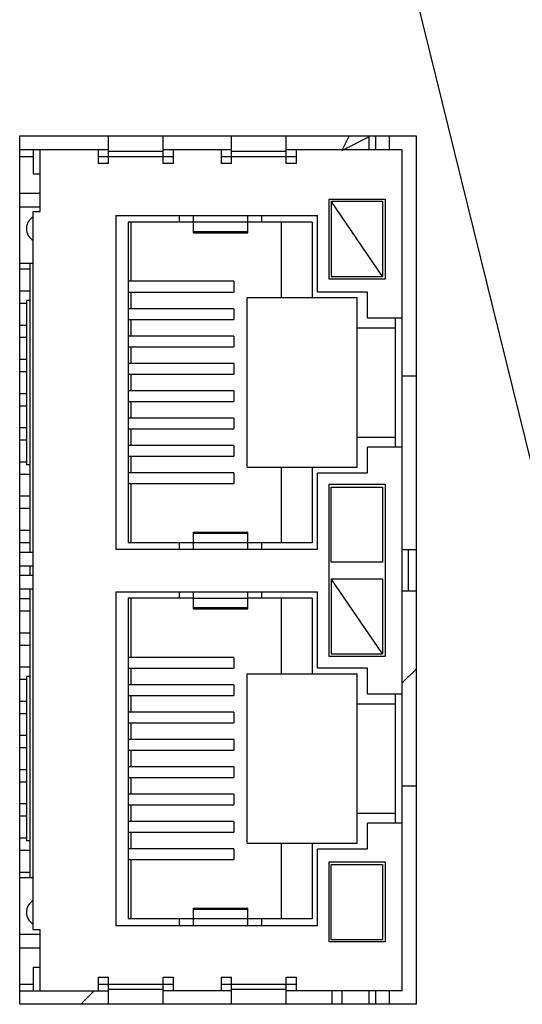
# Model space of a CAD drawing. Header units: inches. Extents: x 0 to 34, y 0 to 22.
# Tile 104 of 133: x 13.649 to 14.385, y 18.063 to 19.503. Entities that reach past the tile are written whole.
import ezdxf

# ---------------------------------------------------------------- set-up
doc = ezdxf.new("R2010")
doc.units = ezdxf.units.IN
doc.header["$LTSCALE"] = 1.87
doc.header["$MEASUREMENT"] = 0
doc.layers.get('0').update_dxf_attribs({"linetype": 'CONTINUOUS'})
doc.layers.add('DATUMCURVES', color=7, linetype='CONTINUOUS')
doc.layers.add('DETAIL', color=7, linetype='CONTINUOUS')
doc.styles.get("Standard").update_dxf_attribs({"font": 'txt', "width": 0.8})
doc.dimstyles.get("Standard").update_dxf_attribs({"dimtxt": 0.125, "dimasz": 0.18, "dimexe": 0.125, "dimexo": 0.0625, "dimgap": 0.09, "dimtad": 0, "dimtih": 1, "dimtoh": 1, "dimdec": 3, "dimzin": 4, "dimdsep": 46, "dimtxsty": 'STANDARD', "dimblk": '_FILLED', "dimblk1": '_FILLED', "dimblk2": '_FILLED', "dimcen": 0.09, "dimadec": 0, "dimazin": 0, "dimtol": 1, "dimtp": 0.01, "dimtm": 0.01, "dimtfac": 1, "dimtdec": 3, "dimtofl": 0, "dimtmove": 0, "dimatfit": 3, "dimldrblk": '_FILLED', "dimfxl": 1, "dimtolj": 1, "dimtzin": 4, "dimarcsym": 0})

# ---------------------------------------------------------------- blocks, each defined once
blk = doc.blocks.new('_FILLED')
at = {"color": 0, "linetype": 'BYBLOCK'}
blk.add_solid([(0, 0), (-1, 0.1736), (-1, -0.1736)], dxfattribs=at)

msp = doc.modelspace()

# ---------------------------------------------------------------- linework, layer by layer
at = {"color": 3, "linetype": 'CONTINUOUS'}
for p, q in [((13.649, 18.063), (13.649, 19.333)), ((13.649, 19.333), (14.229, 19.333)), ((14.229, 19.333), (14.229, 18.063)), ((14.229, 18.063), (13.649, 18.063))]:
    msp.add_line(p, q, dxfattribs=at)
at = {"color": 7, "linetype": 'CONTINUOUS'}
for p, q in [((13.7789, 19.2925), (13.7789, 19.333)), ((13.8589, 19.2925), (13.8589, 19.333)), ((13.9589, 19.2925), (13.9589, 19.333)), ((14.0389, 19.2925), (14.0389, 19.333)), ((14.1312, 19.3331), (14.1205, 19.3118)), ((14.1205, 19.3118), (14.1599, 19.3315)), ((14.1615, 19.333), (14.1599, 19.3315)), ((14.1599, 19.3315), (14.1599, 19.3125)), ((14.1699, 19.333), (14.1699, 19.3125)), ((14.1896, 19.333), (14.1896, 19.3125)), ((13.7789, 19.3125), (13.649, 19.3125)), ((13.6689, 19.3125), (13.6689, 19.2775)), ((13.6789, 19.2225), (13.6789, 19.3125)), ((13.7639, 19.3125), (13.7639, 19.2925)), ((13.8589, 19.3105), (13.7789, 19.3105)), ((13.9589, 19.3125), (13.8589, 19.3125)), ((13.8739, 19.2925), (13.8739, 19.3125)), ((13.9439, 19.3125), (13.9439, 19.2925)), ((14.0389, 19.3105), (13.9589, 19.3105)), ((14.2089, 19.3125), (14.0389, 19.3125)), ((14.0539, 19.2925), (14.0539, 19.3125)), ((14.2089, 18.0825), (14.2089, 19.3125)), ((13.6689, 19.3025), (13.649, 19.3025)), ((13.8739, 19.3025), (13.7639, 19.3025)), ((14.0539, 19.3025), (13.9439, 19.3025)), ((13.7789, 19.2925), (13.7639, 19.2925)), ((13.8739, 19.2925), (13.8589, 19.2925)), ((13.9589, 19.2925), (13.9439, 19.2925)), ((14.0539, 19.2925), (14.0389, 19.2925)), ((13.6689, 19.2775), (13.6789, 19.2775)), ((13.649, 19.2495), (13.6789, 19.2495)), ((14.1019, 19.1235), (14.1019, 19.2405)), ((14.1019, 19.2405), (14.1839, 19.2405)), ((14.1839, 19.2405), (14.1839, 19.1235)), ((13.649, 19.2295), (13.6789, 19.2295)), ((14.1049, 19.2375), (14.1049, 19.1275)), ((14.1799, 19.1275), (14.1049, 19.2375)), ((14.1049, 19.2375), (14.1799, 19.2375)), ((14.1799, 19.2375), (14.1799, 19.1275)), ((13.6689, 18.1725), (13.6689, 19.2225)), ((13.6689, 19.2225), (13.6789, 19.2225)), ((13.7899, 19.2165), (13.7899, 18.7285)), ((13.7899, 19.2165), (14.0849, 19.2165)), ((13.8829, 19.207), (13.8829, 19.2165)), ((13.9029, 19.2165), (13.9029, 19.1913)), ((13.9829, 19.1913), (13.9829, 19.2165)), ((14.0029, 19.2165), (14.0029, 19.207)), ((14.0849, 19.1045), (14.0849, 19.2165)), ((13.8079, 19.207), (13.8079, 18.738)), ((13.9029, 19.207), (13.8079, 19.207)), ((13.8119, 19.1204), (13.8119, 19.207)), ((13.9829, 19.2067), (13.9029, 19.2067)), ((14.0769, 19.207), (13.9829, 19.207)), ((14.0319, 19.0965), (14.0319, 19.207)), ((14.0769, 19.207), (14.0769, 19.0965)), ((13.9029, 19.1933), (13.9829, 19.1933)), ((13.9029, 19.1913), (13.9829, 19.1913)), ((13.6689, 19.1463), (13.649, 19.1463)), ((13.649, 19.1385), (13.6639, 19.1385)), ((13.6639, 19.1463), (13.6639, 18.7245)), ((14.1839, 19.1235), (14.1019, 19.1235)), ((14.1049, 19.1275), (14.1799, 19.1275)), ((13.9622, 19.1204), (13.8079, 19.1204)), ((13.9622, 19.1204), (13.9622, 19.1047)), ((13.649, 19.1065), (13.6639, 19.1065)), ((13.8079, 19.1047), (13.9622, 19.1047)), ((13.8119, 19.0804), (13.8119, 19.1047)), ((13.9819, 18.8485), (13.9819, 19.0965)), ((13.9819, 19.0965), (14.1429, 19.0965)), ((14.1579, 19.1045), (14.0849, 19.1045)), ((14.1429, 18.8485), (14.1429, 19.0965)), ((14.1579, 19.067), (14.1579, 19.1045)), ((13.649, 19.0885), (13.6589, 19.0885)), ((13.6589, 19.0925), (13.6589, 18.8525)), ((13.6639, 19.0925), (13.6589, 19.0925)), ((13.9622, 19.0804), (13.8079, 19.0804)), ((13.9622, 19.0804), (13.9622, 19.0647)), ((14.1579, 19.067), (14.2089, 19.067)), ((14.1989, 18.878), (14.1989, 19.067)), ((13.649, 19.0565), (13.6589, 19.0565)), ((13.8079, 19.0647), (13.9622, 19.0647)), ((13.8119, 19.0404), (13.8119, 19.0647)), ((14.1429, 19.0525), (14.1989, 19.0525)), ((13.649, 19.0385), (13.6589, 19.0385)), ((13.9622, 19.0404), (13.8079, 19.0404)), ((13.9622, 19.0404), (13.9622, 19.0247)), ((13.8079, 19.0247), (13.9622, 19.0247)), ((13.8119, 19.0004), (13.8119, 19.0247)), ((13.649, 19.0065), (13.6589, 19.0065)), ((13.9622, 19.0004), (13.8079, 19.0004)), ((13.9622, 19.0004), (13.9622, 18.9847)), ((13.649, 18.9885), (13.6589, 18.9885)), ((13.8079, 18.9847), (13.9622, 18.9847)), ((13.8119, 18.9604), (13.8119, 18.9847)), ((13.649, 18.9565), (13.6589, 18.9565)), ((13.9622, 18.9604), (13.8079, 18.9604)), ((13.9622, 18.9604), (13.9622, 18.9447)), ((13.649, 18.9385), (13.6589, 18.9385)), ((13.8079, 18.9447), (13.9622, 18.9447)), ((13.8119, 18.9204), (13.8119, 18.9447)), ((13.9622, 18.9204), (13.8079, 18.9204)), ((13.9622, 18.9204), (13.9622, 18.9047)), ((13.649, 18.9065), (13.6589, 18.9065)), ((13.8079, 18.9047), (13.9622, 18.9047)), ((13.8119, 18.8804), (13.8119, 18.9047)), ((13.649, 18.8885), (13.6589, 18.8885)), ((13.9622, 18.8804), (13.8079, 18.8804)), ((13.9622, 18.8804), (13.9622, 18.8647)), ((14.1429, 18.8925), (14.1989, 18.8925)), ((13.8079, 18.8647), (13.9622, 18.8647)), ((13.8119, 18.8404), (13.8119, 18.8647)), ((14.1579, 18.8405), (14.1579, 18.878)), ((14.2089, 18.878), (14.1579, 18.878)), ((13.649, 18.8565), (13.6589, 18.8565)), ((13.6589, 18.8525), (13.6639, 18.8525)), ((13.649, 18.8385), (13.6639, 18.8385)), ((13.9622, 18.8404), (13.8079, 18.8404)), ((13.9622, 18.8404), (13.9622, 18.8247)), ((13.9819, 18.8485), (14.1429, 18.8485)), ((14.0319, 18.738), (14.0319, 18.8485)), ((14.0769, 18.8485), (14.0769, 18.738)), ((14.0849, 18.7285), (14.0849, 18.8405)), ((14.0849, 18.8405), (14.1579, 18.8405)), ((13.8079, 18.8247), (13.9622, 18.8247)), ((13.8119, 18.738), (13.8119, 18.8247)), ((14.1019, 18.5715), (14.1019, 18.8235)), ((14.1019, 18.8235), (14.1839, 18.8235)), ((14.1839, 18.8235), (14.1839, 18.5715)), ((13.649, 18.8065), (13.6639, 18.8065)), ((14.1049, 18.7095), (14.1049, 18.8195)), ((14.1049, 18.8195), (14.1799, 18.8195)), ((14.1799, 18.8195), (14.1799, 18.7095)), ((13.649, 18.7885), (13.6639, 18.7885)), ((13.649, 18.7565), (13.6639, 18.7565)), ((13.9029, 18.7537), (13.9029, 18.7285)), ((13.9029, 18.7537), (13.9829, 18.7537)), ((13.9829, 18.7517), (13.9029, 18.7517)), ((13.9829, 18.7285), (13.9829, 18.7537)), ((13.649, 18.7385), (13.6639, 18.7385)), ((13.9029, 18.738), (13.8079, 18.738)), ((13.8829, 18.7285), (13.8829, 18.738)), ((13.9029, 18.7383), (13.9829, 18.7383)), ((14.0769, 18.738), (13.9829, 18.738)), ((14.0029, 18.738), (14.0029, 18.7285)), ((13.649, 18.7245), (13.6689, 18.7245)), ((13.7899, 18.7285), (14.0849, 18.7285)), ((14.2177, 18.7275), (14.2089, 18.7275)), ((14.2177, 18.7275), (14.2177, 18.6675)), ((14.229, 18.7275), (14.2177, 18.7275)), ((14.1799, 18.7095), (14.1049, 18.7095)), ((13.649, 18.7045), (13.6689, 18.7045)), ((13.6639, 18.7045), (13.6639, 18.6905)), ((13.649, 18.6905), (13.6689, 18.6905)), ((14.1049, 18.6855), (14.1049, 18.5755)), ((14.1799, 18.5755), (14.1049, 18.6855)), ((14.1049, 18.6855), (14.1799, 18.6855)), ((14.1799, 18.6855), (14.1799, 18.5755)), ((13.649, 18.6705), (13.6689, 18.6705)), ((13.6639, 18.6705), (13.6639, 18.2487)), ((13.7899, 18.6665), (13.7899, 18.1785)), ((13.7899, 18.6665), (14.0849, 18.6665)), ((13.8829, 18.657), (13.8829, 18.6665)), ((13.9029, 18.6665), (13.9029, 18.6413)), ((13.9829, 18.6413), (13.9829, 18.6665)), ((14.0029, 18.6665), (14.0029, 18.657)), ((14.0849, 18.5545), (14.0849, 18.6665)), ((14.2089, 18.6675), (14.2177, 18.6675)), ((14.2177, 18.6675), (14.229, 18.6675)), ((13.649, 18.6565), (13.6639, 18.6565)), ((13.8079, 18.657), (13.8079, 18.188)), ((13.9029, 18.657), (13.8079, 18.657)), ((13.8119, 18.5704), (13.8119, 18.657)), ((13.9829, 18.6567), (13.9029, 18.6567)), ((14.0769, 18.657), (13.9829, 18.657)), ((14.0319, 18.5465), (14.0319, 18.657)), ((14.0769, 18.657), (14.0769, 18.5465)), ((13.649, 18.6385), (13.6639, 18.6385)), ((13.9029, 18.6433), (13.9829, 18.6433)), ((13.9029, 18.6413), (13.9829, 18.6413)), ((13.649, 18.6065), (13.6639, 18.6065)), ((13.649, 18.5885), (13.6639, 18.5885)), ((13.9622, 18.5704), (13.8079, 18.5704)), ((13.9622, 18.5704), (13.9622, 18.5547)), ((14.1839, 18.5715), (14.1019, 18.5715)), ((14.1049, 18.5755), (14.1799, 18.5755)), ((13.649, 18.5565), (13.6639, 18.5565)), ((13.8079, 18.5547), (13.9622, 18.5547)), ((13.8119, 18.5304), (13.8119, 18.5547)), ((14.1579, 18.5545), (14.0849, 18.5545)), ((14.1579, 18.517), (14.1579, 18.5545)), ((13.649, 18.5385), (13.6589, 18.5385)), ((13.6589, 18.5425), (13.6589, 18.3025)), ((13.6639, 18.5425), (13.6589, 18.5425)), ((13.9819, 18.2985), (13.9819, 18.5465)), ((13.9819, 18.5465), (14.1429, 18.5465)), ((14.1429, 18.2985), (14.1429, 18.5465)), ((13.9622, 18.5304), (13.8079, 18.5304)), ((13.9622, 18.5304), (13.9622, 18.5147)), ((13.649, 18.5065), (13.6589, 18.5065)), ((13.8079, 18.5147), (13.9622, 18.5147)), ((13.8119, 18.4904), (13.8119, 18.5147)), ((14.1579, 18.517), (14.2089, 18.517)), ((14.1989, 18.328), (14.1989, 18.517)), ((13.9622, 18.4904), (13.8079, 18.4904)), ((13.9622, 18.4904), (13.9622, 18.4747)), ((14.1429, 18.5025), (14.1989, 18.5025)), ((13.649, 18.4885), (13.6589, 18.4885)), ((13.8079, 18.4747), (13.9622, 18.4747)), ((13.8119, 18.4504), (13.8119, 18.4747)), ((13.649, 18.4565), (13.6589, 18.4565)), ((13.9622, 18.4504), (13.8079, 18.4504)), ((13.9622, 18.4504), (13.9622, 18.4347)), ((13.649, 18.4385), (13.6589, 18.4385)), ((13.8079, 18.4347), (13.9622, 18.4347)), ((13.8119, 18.4104), (13.8119, 18.4347)), ((13.649, 18.4065), (13.6589, 18.4065)), ((13.9622, 18.4104), (13.8079, 18.4104)), ((13.9622, 18.4104), (13.9622, 18.3947)), ((13.8079, 18.3947), (13.9622, 18.3947)), ((13.8119, 18.3704), (13.8119, 18.3947)), ((13.649, 18.3885), (13.6589, 18.3885)), ((13.9622, 18.3704), (13.8079, 18.3704)), ((13.9622, 18.3704), (13.9622, 18.3547)), ((13.649, 18.3565), (13.6589, 18.3565)), ((13.8079, 18.3547), (13.9622, 18.3547)), ((13.8119, 18.3304), (13.8119, 18.3547)), ((13.649, 18.3385), (13.6589, 18.3385)), ((14.1429, 18.3425), (14.1989, 18.3425)), ((13.9622, 18.3304), (13.8079, 18.3304)), ((13.9622, 18.3304), (13.9622, 18.3147)), ((14.1579, 18.2905), (14.1579, 18.328)), ((14.2089, 18.328), (14.1579, 18.328)), ((13.649, 18.3065), (13.6589, 18.3065)), ((13.6589, 18.3025), (13.6639, 18.3025)), ((13.8079, 18.3147), (13.9622, 18.3147)), ((13.8119, 18.2904), (13.8119, 18.3147)), ((13.649, 18.2885), (13.6639, 18.2885)), ((13.9622, 18.2904), (13.8079, 18.2904)), ((13.9622, 18.2904), (13.9622, 18.2747)), ((13.9819, 18.2985), (14.1429, 18.2985)), ((14.0319, 18.188), (14.0319, 18.2985)), ((14.0769, 18.2985), (14.0769, 18.188)), ((14.0849, 18.1785), (14.0849, 18.2905)), ((14.0849, 18.2905), (14.1579, 18.2905)), ((13.8079, 18.2747), (13.9622, 18.2747)), ((13.8119, 18.188), (13.8119, 18.2747)), ((14.1019, 18.1545), (14.1019, 18.2715)), ((14.1019, 18.2715), (14.1839, 18.2715)), ((14.1049, 18.1575), (14.1049, 18.2675)), ((14.1049, 18.2675), (14.1799, 18.2675)), ((14.1799, 18.2675), (14.1799, 18.1575)), ((14.1839, 18.2715), (14.1839, 18.1545)), ((13.649, 18.2565), (13.6639, 18.2565)), ((13.649, 18.2487), (13.6689, 18.2487)), ((13.9029, 18.2037), (13.9029, 18.1785)), ((13.9029, 18.2037), (13.9829, 18.2037)), ((13.9829, 18.2017), (13.9029, 18.2017)), ((13.9829, 18.1785), (13.9829, 18.2037)), ((13.9029, 18.188), (13.8079, 18.188)), ((13.8829, 18.1785), (13.8829, 18.188)), ((13.9029, 18.1883), (13.9829, 18.1883)), ((14.0769, 18.188), (13.9829, 18.188)), ((14.0029, 18.188), (14.0029, 18.1785)), ((13.7899, 18.1785), (14.0849, 18.1785)), ((13.649, 18.1655), (13.6789, 18.1655)), ((13.6689, 18.1725), (13.6789, 18.1725)), ((13.6789, 18.0825), (13.6789, 18.1725)), ((13.649, 18.1455), (13.6789, 18.1455)), ((14.1839, 18.1545), (14.1019, 18.1545)), ((14.1799, 18.1575), (14.1049, 18.1575)), ((13.6689, 18.1175), (13.6689, 18.0825)), ((13.6689, 18.1175), (13.6789, 18.1175)), ((13.7639, 18.1025), (13.7639, 18.0825)), ((13.7639, 18.1025), (13.7789, 18.1025)), ((13.7789, 18.063), (13.7789, 18.1025)), ((13.8589, 18.063), (13.8589, 18.1025)), ((13.8589, 18.1025), (13.8739, 18.1025)), ((13.8739, 18.0825), (13.8739, 18.1025)), ((13.9439, 18.1025), (13.9439, 18.0825)), ((13.9439, 18.1025), (13.9589, 18.1025)), ((13.9589, 18.063), (13.9589, 18.1025)), ((14.0389, 18.063), (14.0389, 18.1025)), ((14.0389, 18.1025), (14.0539, 18.1025)), ((14.0539, 18.0825), (14.0539, 18.1025)), ((13.649, 18.0925), (13.6689, 18.0925)), ((13.7639, 18.0925), (13.8739, 18.0925)), ((13.9439, 18.0925), (14.0539, 18.0925)), ((13.649, 18.0825), (13.7789, 18.0825)), ((13.8589, 18.0845), (13.7789, 18.0845)), ((13.9589, 18.0825), (13.8589, 18.0825)), ((14.0389, 18.0845), (13.9589, 18.0845)), ((14.2089, 18.0825), (14.0389, 18.0825)), ((14.1205, 18.0825), (14.1205, 18.063)), ((14.1599, 18.0825), (14.1599, 18.063)), ((14.1699, 18.0825), (14.1699, 18.063)), ((14.1896, 18.0825), (14.1896, 18.063))]:
    msp.add_line(p, q, dxfattribs=at)
for centre, radius, start, end in [((14.1408, 19.3314), 0.0191, 0.0329, 4.8672), ((13.6789, 19.1975), 0.02, 120.3947, 239.6176), ((13.6789, 18.1975), 0.02, 120.3947, 239.6176)]:
    msp.add_arc(centre, radius, start, end, dxfattribs=at)
at = {"layer": 'DATUMCURVES', "color": 4, "linetype": 'CONTINUOUS'}
for p, q in [((14.2089, 18.982), (14.229, 18.982)), ((14.229, 18.382), (14.2089, 18.382)), ((14.1057, 18.0825), (14.1057, 18.063))]:
    msp.add_line(p, q, dxfattribs=at)
at = {"layer": 'DATUMCURVES', "color": 2, "linetype": 'CONTINUOUS'}
for p, q in [((14.2089, 18.5332), (14.229, 18.5533)), ((13.7387, 18.063), (13.7582, 18.0825))]:
    msp.add_line(p, q, dxfattribs=at)

# ---------------------------------------------------------------- leaders
at = {"layer": 'DETAIL', "color": 2, "linetype": 'CONTINUOUS'}
msp.add_leader([(14.5621, 18.1868), (13.9971, 20.4806), (13.8171, 20.4806)], dimstyle='STANDARD', override={"dimtad": 0}, dxfattribs=at)

doc.saveas('drawing.dxf')
